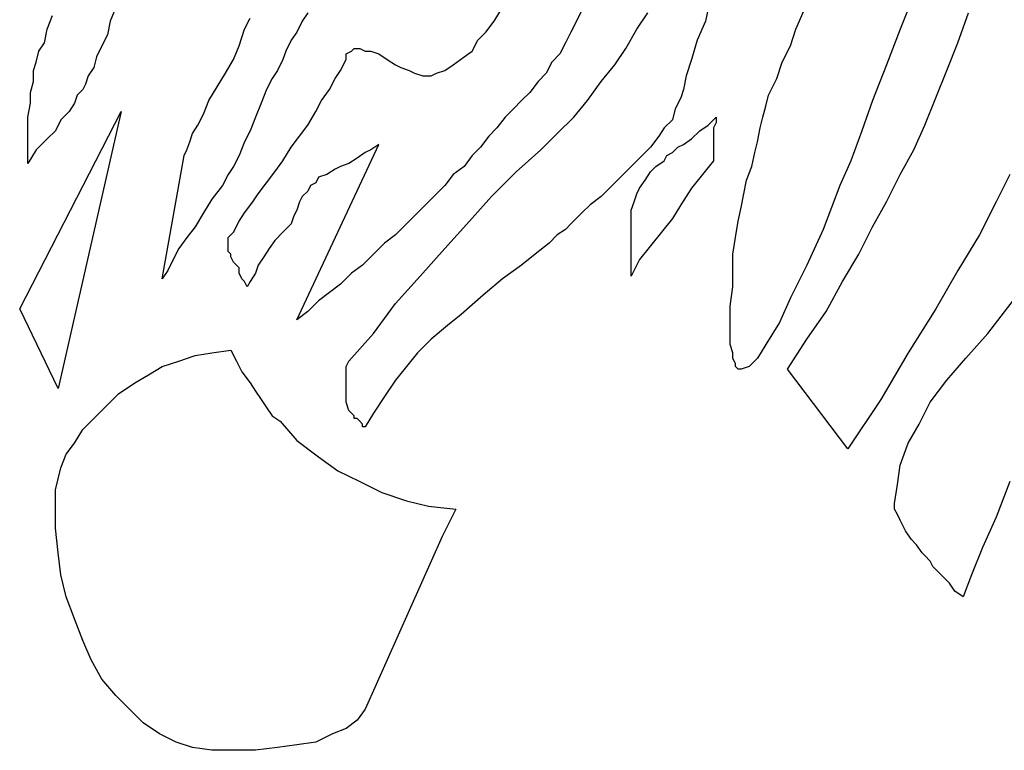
# Model space of a CAD drawing. Extents: x 0 to 19, y -0.1 to 2.1.
# Tile 2 of 17: x 0.234 to 0.936, y 0.971 to 1.491. Entities that reach past the tile are written whole.
import ezdxf

# ---------------------------------------------------------------- set-up
doc = ezdxf.new("R2010")
doc.units = 0

msp = doc.modelspace()

# ---------------------------------------------------------------- linework, layer by layer
at = {"color": 0}
for p, q in [((0.726563, 1.507813, 0.5), (0.722656, 1.490234, 0.5)), ((0.873047, 1.513672, 0.5), (0.861328, 1.484375, 0.5)), ((0.253906, 1.484375, 0.5), (0.257813, 1.494141, 0.5)), ((0.302734, 1.5, 0.5), (0.298828, 1.490234, 0.5)), ((0.439453, 1.496094, 0.5), (0.435547, 1.490234, 0.5)), ((0.572266, 1.490234, 0.5), (0.578125, 1.5, 0.5)), ((0.634766, 1.498047, 0.5), (0.630859, 1.490234, 0.5)), ((0.673828, 1.484375, 0.5), (0.681641, 1.496094, 0.5)), ((0.787109, 1.484375, 0.5), (0.792969, 1.498047, 0.5)), ((0.902344, 1.474609, 0.5), (0.910156, 1.496094, 0.5)), ((0.298828, 1.490234, 0.5), (0.296875, 1.480469, 0.5)), ((0.394531, 1.484375, 0.5), (0.398438, 1.492188, 0.5)), ((0.435547, 1.490234, 0.5), (0.431641, 1.482422, 0.5)), ((0.566406, 1.482422, 0.5), (0.572266, 1.490234, 0.5)), ((0.630859, 1.490234, 0.5), (0.626953, 1.482422, 0.5)), ((0.722656, 1.490234, 0.5), (0.716797, 1.476563, 0.5)), ((0.251953, 1.474609, 0.5), (0.253906, 1.484375, 0.5)), ((0.296875, 1.480469, 0.5), (0.292969, 1.472656, 0.5)), ((0.390625, 1.472656, 0.5), (0.394531, 1.484375, 0.5)), ((0.431641, 1.482422, 0.5), (0.427734, 1.476563, 0.5)), ((0.560547, 1.476563, 0.5), (0.566406, 1.482422, 0.5)), ((0.626953, 1.482422, 0.5), (0.623047, 1.474609, 0.5)), ((0.666016, 1.470703, 0.5), (0.673828, 1.484375, 0.5)), ((0.783203, 1.472656, 0.5), (0.787109, 1.484375, 0.5)), ((0.861328, 1.484375, 0.5), (0.851563, 1.458984, 0.5)), ((0.248047, 1.46875, 0.5), (0.251953, 1.474609, 0.5)), ((0.292969, 1.472656, 0.5), (0.289063, 1.464844, 0.5)), ((0.386719, 1.462891, 0.5), (0.390625, 1.472656, 0.5)), ((0.427734, 1.476563, 0.5), (0.423828, 1.46875, 0.5)), ((0.556641, 1.46875, 0.5), (0.560547, 1.476563, 0.5)), ((0.623047, 1.474609, 0.5), (0.619141, 1.466797, 0.5)), ((0.716797, 1.476563, 0.5), (0.712891, 1.462891, 0.5)), ((0.777344, 1.460938, 0.5), (0.783203, 1.472656, 0.5)), ((0.894531, 1.455078, 0.5), (0.902344, 1.474609, 0.5)), ((0.246094, 1.460938, 0.5), (0.248047, 1.46875, 0.5)), ((0.423828, 1.46875, 0.5), (0.421875, 1.462891, 0.5)), ((0.466797, 1.466797, 0.5), (0.470703, 1.46875, 0.5)), ((0.466797, 1.462891, 0.5), (0.466797, 1.466797, 0.5)), ((0.470703, 1.46875, 0.5), (0.472656, 1.470703, 0.5)), ((0.472656, 1.470703, 0.5), (0.476563, 1.470703, 0.5)), ((0.476563, 1.470703, 0.5), (0.480469, 1.46875, 0.5)), ((0.480469, 1.46875, 0.5), (0.484375, 1.46875, 0.5)), ((0.484375, 1.46875, 0.5), (0.490234, 1.466797, 0.5)), ((0.490234, 1.466797, 0.5), (0.496094, 1.462891, 0.5)), ((0.550781, 1.464844, 0.5), (0.556641, 1.46875, 0.5)), ((0.619141, 1.466797, 0.5), (0.613281, 1.460938, 0.5)), ((0.658203, 1.458984, 0.5), (0.666016, 1.470703, 0.5)), ((0.244141, 1.455078, 0.5), (0.246094, 1.460938, 0.5)), ((0.289063, 1.464844, 0.5), (0.287109, 1.457031, 0.5)), ((0.380859, 1.453125, 0.5), (0.386719, 1.462891, 0.5)), ((0.421875, 1.462891, 0.5), (0.417969, 1.455078, 0.5)), ((0.462891, 1.455078, 0.5), (0.466797, 1.462891, 0.5)), ((0.496094, 1.462891, 0.5), (0.501953, 1.458984, 0.5)), ((0.501953, 1.458984, 0.5), (0.505859, 1.457031, 0.5)), ((0.537109, 1.455078, 0.5), (0.542969, 1.458984, 0.5)), ((0.542969, 1.458984, 0.5), (0.550781, 1.464844, 0.5)), ((0.613281, 1.460938, 0.5), (0.609375, 1.453125, 0.5)), ((0.648438, 1.447266, 0.5), (0.658203, 1.458984, 0.5)), ((0.712891, 1.462891, 0.5), (0.708984, 1.451172, 0.5)), ((0.773438, 1.449219, 0.5), (0.777344, 1.460938, 0.5)), ((0.851563, 1.458984, 0.5), (0.841797, 1.433594, 0.5)), ((0.244141, 1.447266, 0.5), (0.244141, 1.455078, 0.5)), ((0.287109, 1.457031, 0.5), (0.283203, 1.451172, 0.5)), ((0.375, 1.443359, 0.5), (0.380859, 1.453125, 0.5)), ((0.417969, 1.455078, 0.5), (0.414063, 1.449219, 0.5)), ((0.458984, 1.449219, 0.5), (0.462891, 1.455078, 0.5)), ((0.505859, 1.457031, 0.5), (0.511719, 1.455078, 0.5)), ((0.511719, 1.455078, 0.5), (0.515625, 1.453125, 0.5)), ((0.515625, 1.453125, 0.5), (0.521484, 1.451172, 0.5)), ((0.527344, 1.451172, 0.5), (0.53125, 1.453125, 0.5)), ((0.53125, 1.453125, 0.5), (0.537109, 1.455078, 0.5)), ((0.609375, 1.453125, 0.5), (0.603516, 1.447266, 0.5)), ((0.886719, 1.435547, 0.5), (0.894531, 1.455078, 0.5)), ((0.242188, 1.439453, 0.5), (0.244141, 1.447266, 0.5)), ((0.28125, 1.445313, 0.5), (0.279297, 1.441406, 0.5)), ((0.283203, 1.451172, 0.5), (0.28125, 1.445313, 0.5)), ((0.414063, 1.449219, 0.5), (0.410156, 1.441406, 0.5)), ((0.455078, 1.441406, 0.5), (0.458984, 1.449219, 0.5)), ((0.521484, 1.451172, 0.5), (0.525391, 1.451172, 0.5)), ((0.525391, 1.451172, 0.5), (0.527344, 1.451172, 0.5)), ((0.603516, 1.447266, 0.5), (0.597656, 1.439453, 0.5)), ((0.638672, 1.433594, 0.5), (0.648438, 1.447266, 0.5)), ((0.708984, 1.451172, 0.5), (0.707031, 1.441406, 0.5)), ((0.767578, 1.4375, 0.5), (0.773438, 1.449219, 0.5)), ((0.242188, 1.431641, 0.5), (0.242188, 1.439453, 0.5)), ((0.275391, 1.4375, 0.5), (0.273438, 1.431641, 0.5)), ((0.279297, 1.441406, 0.5), (0.275391, 1.4375, 0.5)), ((0.369141, 1.433594, 0.5), (0.375, 1.443359, 0.5)), ((0.410156, 1.441406, 0.5), (0.40625, 1.431641, 0.5)), ((0.449219, 1.433594, 0.5), (0.455078, 1.441406, 0.5)), ((0.597656, 1.439453, 0.5), (0.591797, 1.433594, 0.5)), ((0.707031, 1.441406, 0.5), (0.705078, 1.435547, 0.5)), ((0.765625, 1.429688, 0.5), (0.767578, 1.4375, 0.5)), ((0.240234, 1.421875, 0.5), (0.242188, 1.431641, 0.5)), ((0.273438, 1.431641, 0.5), (0.269531, 1.425781, 0.5)), ((0.365234, 1.423828, 0.5), (0.369141, 1.433594, 0.5)), ((0.40625, 1.431641, 0.5), (0.402344, 1.421875, 0.5)), ((0.445313, 1.425781, 0.5), (0.449219, 1.433594, 0.5)), ((0.591797, 1.433594, 0.5), (0.585938, 1.427734, 0.5)), ((0.628906, 1.421875, 0.5), (0.638672, 1.433594, 0.5)), ((0.705078, 1.435547, 0.5), (0.701172, 1.427734, 0.5)), ((0.841797, 1.433594, 0.5), (0.833984, 1.412109, 0.5)), ((0.878906, 1.416016, 0.5), (0.886719, 1.435547, 0.5)), ((0.234375, 1.285156, 0.5), (0.306641, 1.425781, 0.5)), ((0.306641, 1.425781, 0.5), (0.261719, 1.228516, 0.5)), ((0.269531, 1.425781, 0.5), (0.263672, 1.419922, 0.5)), ((0.361328, 1.416016, 0.5), (0.365234, 1.423828, 0.5)), ((0.439453, 1.416016, 0.5), (0.445313, 1.425781, 0.5)), ((0.585938, 1.427734, 0.5), (0.580078, 1.421875, 0.5)), ((0.701172, 1.427734, 0.5), (0.699219, 1.419922, 0.5)), ((0.763672, 1.421875, 0.5), (0.765625, 1.429688, 0.5)), ((0.240234, 1.412109, 0.5), (0.240234, 1.421875, 0.5)), ((0.263672, 1.419922, 0.5), (0.259766, 1.412109, 0.5)), ((0.402344, 1.421875, 0.5), (0.398438, 1.412109, 0.5)), ((0.580078, 1.421875, 0.5), (0.574219, 1.414063, 0.5)), ((0.617188, 1.410156, 0.5), (0.628906, 1.421875, 0.5)), ((0.699219, 1.419922, 0.5), (0.693359, 1.414063, 0.5)), ((0.724609, 1.416016, 0.5), (0.730469, 1.421875, 0.5)), ((0.730469, 1.417969, 0.5), (0.728516, 1.414063, 0.5)), ((0.730469, 1.421875, 0.5), (0.730469, 1.417969, 0.5)), ((0.761719, 1.414063, 0.5), (0.763672, 1.421875, 0.5)), ((0.240234, 1.400391, 0.5), (0.240234, 1.412109, 0.5)), ((0.259766, 1.412109, 0.5), (0.253906, 1.40625, 0.5)), ((0.355469, 1.404297, 0.5), (0.357422, 1.410156, 0.5)), ((0.357422, 1.410156, 0.5), (0.361328, 1.416016, 0.5)), ((0.398438, 1.412109, 0.5), (0.394531, 1.404297, 0.5)), ((0.433594, 1.408203, 0.5), (0.439453, 1.416016, 0.5)), ((0.574219, 1.414063, 0.5), (0.568359, 1.408203, 0.5)), ((0.605469, 1.398438, 0.5), (0.617188, 1.410156, 0.5)), ((0.693359, 1.414063, 0.5), (0.689453, 1.408203, 0.5)), ((0.712891, 1.40625, 0.5), (0.71875, 1.412109, 0.5)), ((0.71875, 1.412109, 0.5), (0.724609, 1.416016, 0.5)), ((0.728516, 1.414063, 0.5), (0.728516, 1.410156, 0.5)), ((0.728516, 1.410156, 0.5), (0.728516, 1.40625, 0.5)), ((0.759766, 1.404297, 0.5), (0.761719, 1.414063, 0.5)), ((0.833984, 1.412109, 0.5), (0.826172, 1.390625, 0.5)), ((0.871094, 1.398438, 0.5), (0.878906, 1.416016, 0.5)), ((0.253906, 1.40625, 0.5), (0.246094, 1.398438, 0.5)), ((0.353516, 1.398438, 0.5), (0.355469, 1.404297, 0.5)), ((0.394531, 1.404297, 0.5), (0.390625, 1.394531, 0.5)), ((0.427734, 1.400391, 0.5), (0.433594, 1.408203, 0.5)), ((0.431641, 1.277344, 0.5), (0.490234, 1.402344, 0.5)), ((0.490234, 1.402344, 0.5), (0.484375, 1.398438, 0.5)), ((0.568359, 1.408203, 0.5), (0.5625, 1.400391, 0.5)), ((0.689453, 1.408203, 0.5), (0.683594, 1.400391, 0.5)), ((0.703125, 1.400391, 0.5), (0.707031, 1.402344, 0.5)), ((0.707031, 1.402344, 0.5), (0.712891, 1.40625, 0.5)), ((0.728516, 1.40625, 0.5), (0.728516, 1.402344, 0.5)), ((0.728516, 1.402344, 0.5), (0.728516, 1.398438, 0.5)), ((0.757813, 1.396484, 0.5), (0.759766, 1.404297, 0.5)), ((0.240234, 1.388672, 0.5), (0.240234, 1.400391, 0.5)), ((0.246094, 1.398438, 0.5), (0.240234, 1.388672, 0.5)), ((0.351563, 1.394531, 0.5), (0.353516, 1.398438, 0.5)), ((0.421875, 1.390625, 0.5), (0.427734, 1.400391, 0.5)), ((0.480469, 1.396484, 0.5), (0.474609, 1.392578, 0.5)), ((0.484375, 1.398438, 0.5), (0.480469, 1.396484, 0.5)), ((0.5625, 1.400391, 0.5), (0.556641, 1.394531, 0.5)), ((0.587891, 1.382813, 0.5), (0.605469, 1.398438, 0.5)), ((0.683594, 1.400391, 0.5), (0.677734, 1.394531, 0.5)), ((0.695313, 1.394531, 0.5), (0.699219, 1.396484, 0.5)), ((0.699219, 1.396484, 0.5), (0.703125, 1.400391, 0.5)), ((0.728516, 1.398438, 0.5), (0.728516, 1.394531, 0.5)), ((0.755859, 1.386719, 0.5), (0.757813, 1.396484, 0.5)), ((0.861328, 1.380859, 0.5), (0.871094, 1.398438, 0.5)), ((0.335938, 1.306641, 0.5), (0.351563, 1.394531, 0.5)), ((0.390625, 1.394531, 0.5), (0.386719, 1.386719, 0.5)), ((0.416016, 1.382813, 0.5), (0.421875, 1.390625, 0.5)), ((0.46875, 1.388672, 0.5), (0.462891, 1.386719, 0.5)), ((0.474609, 1.392578, 0.5), (0.46875, 1.388672, 0.5)), ((0.556641, 1.394531, 0.5), (0.550781, 1.386719, 0.5)), ((0.671875, 1.388672, 0.5), (0.667969, 1.384766, 0.5)), ((0.677734, 1.394531, 0.5), (0.671875, 1.388672, 0.5)), ((0.6875, 1.386719, 0.5), (0.693359, 1.390625, 0.5)), ((0.693359, 1.390625, 0.5), (0.695313, 1.394531, 0.5)), ((0.728516, 1.390625, 0.5), (0.720703, 1.380859, 0.5)), ((0.728516, 1.394531, 0.5), (0.728516, 1.390625, 0.5)), ((0.826172, 1.390625, 0.5), (0.818359, 1.373047, 0.5)), ((0.386719, 1.386719, 0.5), (0.382813, 1.380859, 0.5)), ((0.410156, 1.375, 0.5), (0.416016, 1.382813, 0.5)), ((0.458984, 1.384766, 0.5), (0.453125, 1.380859, 0.5)), ((0.462891, 1.386719, 0.5), (0.458984, 1.384766, 0.5)), ((0.550781, 1.386719, 0.5), (0.542969, 1.380859, 0.5)), ((0.570313, 1.365234, 0.5), (0.587891, 1.382813, 0.5)), ((0.667969, 1.384766, 0.5), (0.664063, 1.380859, 0.5)), ((0.679688, 1.376953, 0.5), (0.683594, 1.382813, 0.5)), ((0.683594, 1.382813, 0.5), (0.6875, 1.386719, 0.5)), ((0.751953, 1.376953, 0.5), (0.755859, 1.386719, 0.5)), ((0.382813, 1.380859, 0.5), (0.378906, 1.373047, 0.5)), ((0.404297, 1.367188, 0.5), (0.410156, 1.375, 0.5)), ((0.445313, 1.375, 0.5), (0.441406, 1.373047, 0.5)), ((0.447266, 1.378906, 0.5), (0.445313, 1.375, 0.5)), ((0.453125, 1.380859, 0.5), (0.447266, 1.378906, 0.5)), ((0.542969, 1.380859, 0.5), (0.537109, 1.373047, 0.5)), ((0.660156, 1.376953, 0.5), (0.654297, 1.371094, 0.5)), ((0.664063, 1.380859, 0.5), (0.660156, 1.376953, 0.5)), ((0.675781, 1.371094, 0.5), (0.679688, 1.376953, 0.5)), ((0.720703, 1.380859, 0.5), (0.712891, 1.371094, 0.5)), ((0.75, 1.367188, 0.5), (0.751953, 1.376953, 0.5)), ((0.851563, 1.361328, 0.5), (0.861328, 1.380859, 0.5)), ((0.939453, 1.380859, 0.5), (0.929688, 1.361328, 0.5)), ((0.378906, 1.373047, 0.5), (0.371094, 1.363281, 0.5)), ((0.439453, 1.369141, 0.5), (0.435547, 1.365234, 0.5)), ((0.441406, 1.373047, 0.5), (0.439453, 1.369141, 0.5)), ((0.537109, 1.373047, 0.5), (0.529297, 1.365234, 0.5)), ((0.654297, 1.371094, 0.5), (0.648438, 1.365234, 0.5)), ((0.673828, 1.367188, 0.5), (0.675781, 1.371094, 0.5)), ((0.712891, 1.371094, 0.5), (0.705078, 1.359375, 0.5)), ((0.818359, 1.373047, 0.5), (0.806641, 1.341797, 0.5)), ((0.371094, 1.363281, 0.5), (0.365234, 1.353516, 0.5)), ((0.394531, 1.353516, 0.5), (0.400391, 1.361328, 0.5)), ((0.400391, 1.361328, 0.5), (0.404297, 1.367188, 0.5)), ((0.433594, 1.361328, 0.5), (0.431641, 1.355469, 0.5)), ((0.435547, 1.365234, 0.5), (0.433594, 1.361328, 0.5)), ((0.529297, 1.365234, 0.5), (0.523438, 1.359375, 0.5)), ((0.554688, 1.347656, 0.5), (0.570313, 1.365234, 0.5)), ((0.648438, 1.365234, 0.5), (0.640625, 1.359375, 0.5)), ((0.669922, 1.355469, 0.5), (0.671875, 1.361328, 0.5)), ((0.671875, 1.361328, 0.5), (0.673828, 1.367188, 0.5)), ((0.748047, 1.357422, 0.5), (0.75, 1.367188, 0.5)), ((0.841797, 1.34375, 0.5), (0.851563, 1.361328, 0.5)), ((0.929688, 1.361328, 0.5), (0.917969, 1.337891, 0.5)), ((0.365234, 1.353516, 0.5), (0.359375, 1.34375, 0.5)), ((0.390625, 1.347656, 0.5), (0.394531, 1.353516, 0.5)), ((0.431641, 1.355469, 0.5), (0.429688, 1.351563, 0.5)), ((0.523438, 1.359375, 0.5), (0.515625, 1.351563, 0.5)), ((0.634766, 1.353516, 0.5), (0.626953, 1.345703, 0.5)), ((0.640625, 1.359375, 0.5), (0.634766, 1.353516, 0.5)), ((0.669922, 1.347656, 0.5), (0.669922, 1.355469, 0.5)), ((0.705078, 1.359375, 0.5), (0.699219, 1.349609, 0.5)), ((0.746094, 1.347656, 0.5), (0.748047, 1.357422, 0.5)), ((0.386719, 1.339844, 0.5), (0.390625, 1.347656, 0.5)), ((0.429688, 1.351563, 0.5), (0.427734, 1.345703, 0.5)), ((0.515625, 1.351563, 0.5), (0.509766, 1.345703, 0.5)), ((0.537109, 1.328125, 0.5), (0.554688, 1.347656, 0.5)), ((0.669922, 1.308594, 0.5), (0.669922, 1.347656, 0.5)), ((0.699219, 1.349609, 0.5), (0.691406, 1.339844, 0.5)), ((0.744141, 1.335938, 0.5), (0.746094, 1.347656, 0.5)), ((0.359375, 1.34375, 0.5), (0.353516, 1.335938, 0.5)), ((0.384766, 1.337891, 0.5), (0.386719, 1.339844, 0.5)), ((0.421875, 1.339844, 0.5), (0.416016, 1.333984, 0.5)), ((0.427734, 1.345703, 0.5), (0.421875, 1.339844, 0.5)), ((0.509766, 1.345703, 0.5), (0.501953, 1.337891, 0.5)), ((0.623047, 1.341797, 0.5), (0.617188, 1.337891, 0.5)), ((0.626953, 1.345703, 0.5), (0.623047, 1.341797, 0.5)), ((0.691406, 1.339844, 0.5), (0.683594, 1.330078, 0.5)), ((0.806641, 1.341797, 0.5), (0.794922, 1.316406, 0.5)), ((0.832031, 1.324219, 0.5), (0.841797, 1.34375, 0.5)), ((0.353516, 1.335938, 0.5), (0.347656, 1.328125, 0.5)), ((0.382813, 1.335938, 0.5), (0.384766, 1.337891, 0.5)), ((0.382813, 1.333984, 0.5), (0.382813, 1.335938, 0.5)), ((0.382813, 1.332031, 0.5), (0.382813, 1.333984, 0.5)), ((0.416016, 1.333984, 0.5), (0.412109, 1.328125, 0.5)), ((0.501953, 1.337891, 0.5), (0.494141, 1.332031, 0.5)), ((0.617188, 1.337891, 0.5), (0.611328, 1.332031, 0.5)), ((0.742188, 1.324219, 0.5), (0.744141, 1.335938, 0.5)), ((0.917969, 1.337891, 0.5), (0.902344, 1.3125, 0.5)), ((0.347656, 1.328125, 0.5), (0.34375, 1.320313, 0.5)), ((0.382813, 1.330078, 0.5), (0.382813, 1.332031, 0.5)), ((0.382813, 1.328125, 0.5), (0.382813, 1.330078, 0.5)), ((0.382813, 1.326172, 0.5), (0.382813, 1.328125, 0.5)), ((0.384766, 1.324219, 0.5), (0.382813, 1.326172, 0.5)), ((0.412109, 1.328125, 0.5), (0.408203, 1.322266, 0.5)), ((0.494141, 1.332031, 0.5), (0.486328, 1.324219, 0.5)), ((0.519531, 1.308594, 0.5), (0.537109, 1.328125, 0.5)), ((0.611328, 1.332031, 0.5), (0.601563, 1.324219, 0.5)), ((0.683594, 1.330078, 0.5), (0.675781, 1.320313, 0.5)), ((0.34375, 1.320313, 0.5), (0.339844, 1.3125, 0.5)), ((0.384766, 1.322266, 0.5), (0.384766, 1.324219, 0.5)), ((0.386719, 1.318359, 0.5), (0.384766, 1.322266, 0.5)), ((0.388672, 1.316406, 0.5), (0.386719, 1.318359, 0.5)), ((0.408203, 1.322266, 0.5), (0.404297, 1.316406, 0.5)), ((0.486328, 1.324219, 0.5), (0.478516, 1.316406, 0.5)), ((0.601563, 1.324219, 0.5), (0.591797, 1.316406, 0.5)), ((0.675781, 1.320313, 0.5), (0.669922, 1.308594, 0.5)), ((0.742188, 1.3125, 0.5), (0.742188, 1.324219, 0.5)), ((0.820313, 1.304688, 0.5), (0.832031, 1.324219, 0.5)), ((0.339844, 1.3125, 0.5), (0.335938, 1.306641, 0.5)), ((0.390625, 1.314453, 0.5), (0.388672, 1.316406, 0.5)), ((0.390625, 1.310547, 0.5), (0.390625, 1.314453, 0.5)), ((0.404297, 1.316406, 0.5), (0.402344, 1.310547, 0.5)), ((0.478516, 1.316406, 0.5), (0.470703, 1.310547, 0.5)), ((0.591797, 1.316406, 0.5), (0.578125, 1.306641, 0.5)), ((0.742188, 1.300781, 0.5), (0.742188, 1.3125, 0.5)), ((0.794922, 1.316406, 0.5), (0.783203, 1.292969, 0.5)), ((0.902344, 1.3125, 0.5), (0.886719, 1.285156, 0.5)), ((0.392578, 1.306641, 0.5), (0.390625, 1.310547, 0.5)), ((0.394531, 1.304688, 0.5), (0.392578, 1.306641, 0.5)), ((0.396484, 1.300781, 0.5), (0.394531, 1.304688, 0.5)), ((0.398438, 1.304688, 0.5), (0.396484, 1.300781, 0.5)), ((0.402344, 1.310547, 0.5), (0.398438, 1.304688, 0.5)), ((0.470703, 1.310547, 0.5), (0.462891, 1.302734, 0.5)), ((0.501953, 1.289063, 0.5), (0.519531, 1.308594, 0.5)), ((0.578125, 1.306641, 0.5), (0.564453, 1.294922, 0.5)), ((0.808594, 1.283203, 0.5), (0.820313, 1.304688, 0.5)), ((0.923828, 1.267578, 0.5), (0.955078, 1.308594, 0.5)), ((0.462891, 1.302734, 0.5), (0.455078, 1.296875, 0.5)), ((0.740234, 1.287109, 0.5), (0.742188, 1.300781, 0.5)), ((0.447266, 1.291016, 0.5), (0.439453, 1.283203, 0.5)), ((0.455078, 1.296875, 0.5), (0.447266, 1.291016, 0.5)), ((0.564453, 1.294922, 0.5), (0.548828, 1.28125, 0.5)), ((0.783203, 1.292969, 0.5), (0.775391, 1.275391, 0.5)), ((0.261719, 1.228516, 0.5), (0.234375, 1.285156, 0.5)), ((0.439453, 1.283203, 0.5), (0.431641, 1.277344, 0.5)), ((0.486328, 1.267578, 0.5), (0.501953, 1.289063, 0.5)), ((0.740234, 1.273438, 0.5), (0.740234, 1.287109, 0.5)), ((0.794922, 1.263672, 0.5), (0.808594, 1.283203, 0.5)), ((0.886719, 1.285156, 0.5), (0.867188, 1.253906, 0.5)), ((0.548828, 1.28125, 0.5), (0.539063, 1.273438, 0.5)), ((0.539063, 1.273438, 0.5), (0.527344, 1.263672, 0.5)), ((0.740234, 1.267578, 0.5), (0.740234, 1.273438, 0.5)), ((0.775391, 1.275391, 0.5), (0.765625, 1.259766, 0.5)), ((0.46875, 1.248047, 0.5), (0.486328, 1.267578, 0.5)), ((0.527344, 1.263672, 0.5), (0.517578, 1.253906, 0.5)), ((0.740234, 1.259766, 0.5), (0.740234, 1.267578, 0.5)), ((0.78125, 1.242188, 0.5), (0.794922, 1.263672, 0.5)), ((0.908203, 1.25, 0.5), (0.923828, 1.267578, 0.5)), ((0.371094, 1.253906, 0.5), (0.384766, 1.255859, 0.5)), ((0.384766, 1.255859, 0.5), (0.388672, 1.248047, 0.5)), ((0.742188, 1.253906, 0.5), (0.740234, 1.259766, 0.5)), ((0.765625, 1.259766, 0.5), (0.759766, 1.25, 0.5)), ((0.347656, 1.248047, 0.5), (0.359375, 1.251953, 0.5)), ((0.359375, 1.251953, 0.5), (0.371094, 1.253906, 0.5)), ((0.517578, 1.253906, 0.5), (0.509766, 1.244141, 0.5)), ((0.742188, 1.25, 0.5), (0.742188, 1.253906, 0.5)), ((0.744141, 1.246094, 0.5), (0.742188, 1.25, 0.5)), ((0.759766, 1.25, 0.5), (0.753906, 1.244141, 0.5)), ((0.867188, 1.253906, 0.5), (0.847656, 1.220703, 0.5)), ((0.894531, 1.234375, 0.5), (0.908203, 1.25, 0.5)), ((0.326172, 1.238281, 0.5), (0.335938, 1.244141, 0.5)), ((0.335938, 1.244141, 0.5), (0.347656, 1.248047, 0.5)), ((0.388672, 1.248047, 0.5), (0.392578, 1.240234, 0.5)), ((0.466797, 1.244141, 0.5), (0.46875, 1.248047, 0.5)), ((0.466797, 1.240234, 0.5), (0.466797, 1.244141, 0.5)), ((0.509766, 1.244141, 0.5), (0.501953, 1.234375, 0.5)), ((0.744141, 1.244141, 0.5), (0.744141, 1.246094, 0.5)), ((0.746094, 1.242188, 0.5), (0.744141, 1.244141, 0.5)), ((0.748047, 1.242188, 0.5), (0.746094, 1.242188, 0.5)), ((0.753906, 1.244141, 0.5), (0.748047, 1.242188, 0.5)), ((0.824219, 1.185547, 0.5), (0.78125, 1.242188, 0.5)), ((0.316406, 1.232422, 0.5), (0.326172, 1.238281, 0.5)), ((0.392578, 1.240234, 0.5), (0.398438, 1.232422, 0.5)), ((0.466797, 1.238281, 0.5), (0.466797, 1.240234, 0.5)), ((0.466797, 1.234375, 0.5), (0.466797, 1.238281, 0.5)), ((0.466797, 1.228516, 0.5), (0.466797, 1.234375, 0.5)), ((0.501953, 1.234375, 0.5), (0.494141, 1.222656, 0.5)), ((0.882813, 1.21875, 0.5), (0.894531, 1.234375, 0.5)), ((0.304688, 1.224609, 0.5), (0.316406, 1.232422, 0.5)), ((0.398438, 1.232422, 0.5), (0.402344, 1.226563, 0.5)), ((0.466797, 1.224609, 0.5), (0.466797, 1.228516, 0.5)), ((0.296875, 1.216797, 0.5), (0.304688, 1.224609, 0.5)), ((0.402344, 1.226563, 0.5), (0.40625, 1.220703, 0.5)), ((0.40625, 1.220703, 0.5), (0.410156, 1.214844, 0.5)), ((0.466797, 1.21875, 0.5), (0.466797, 1.224609, 0.5)), ((0.494141, 1.222656, 0.5), (0.486328, 1.210938, 0.5)), ((0.847656, 1.220703, 0.5), (0.824219, 1.185547, 0.5)), ((0.287109, 1.207031, 0.5), (0.296875, 1.216797, 0.5)), ((0.410156, 1.214844, 0.5), (0.414063, 1.208984, 0.5)), ((0.46875, 1.212891, 0.5), (0.466797, 1.21875, 0.5)), ((0.875, 1.203125, 0.5), (0.882813, 1.21875, 0.5)), ((0.279297, 1.199219, 0.5), (0.287109, 1.207031, 0.5)), ((0.414063, 1.208984, 0.5), (0.419922, 1.205078, 0.5)), ((0.470703, 1.210938, 0.5), (0.46875, 1.212891, 0.5)), ((0.472656, 1.208984, 0.5), (0.470703, 1.210938, 0.5)), ((0.472656, 1.207031, 0.5), (0.472656, 1.208984, 0.5)), ((0.474609, 1.207031, 0.5), (0.472656, 1.207031, 0.5)), ((0.476563, 1.205078, 0.5), (0.474609, 1.207031, 0.5)), ((0.486328, 1.210938, 0.5), (0.480469, 1.201172, 0.5)), ((0.273438, 1.189453, 0.5), (0.279297, 1.199219, 0.5)), ((0.419922, 1.205078, 0.5), (0.431641, 1.191406, 0.5)), ((0.478516, 1.203125, 0.5), (0.476563, 1.205078, 0.5)), ((0.478516, 1.201172, 0.5), (0.478516, 1.203125, 0.5)), ((0.480469, 1.201172, 0.5), (0.478516, 1.201172, 0.5)), ((0.867188, 1.189453, 0.5), (0.875, 1.203125, 0.5)), ((0.267578, 1.181641, 0.5), (0.273438, 1.189453, 0.5)), ((0.431641, 1.191406, 0.5), (0.447266, 1.179688, 0.5)), ((0.861328, 1.173828, 0.5), (0.867188, 1.189453, 0.5)), ((0.263672, 1.171875, 0.5), (0.267578, 1.181641, 0.5)), ((0.447266, 1.179688, 0.5), (0.460938, 1.169922, 0.5)), ((0.261719, 1.164063, 0.5), (0.263672, 1.171875, 0.5)), ((0.859375, 1.160156, 0.5), (0.861328, 1.173828, 0.5)), ((0.259766, 1.15625, 0.5), (0.261719, 1.164063, 0.5)), ((0.460938, 1.169922, 0.5), (0.476563, 1.162109, 0.5)), ((0.476563, 1.162109, 0.5), (0.492188, 1.154297, 0.5)), ((0.857422, 1.146484, 0.5), (0.859375, 1.160156, 0.5)), ((0.939453, 1.162109, 0.5), (0.929688, 1.136719, 0.5)), ((0.259766, 1.146484, 0.5), (0.259766, 1.15625, 0.5)), ((0.492188, 1.154297, 0.5), (0.509766, 1.148438, 0.5)), ((0.259766, 1.128906, 0.5), (0.259766, 1.146484, 0.5)), ((0.509766, 1.148438, 0.5), (0.525391, 1.144531, 0.5)), ((0.525391, 1.144531, 0.5), (0.544922, 1.142578, 0.5)), ((0.857422, 1.142578, 0.5), (0.857422, 1.146484, 0.5)), ((0.544922, 1.142578, 0.5), (0.535156, 1.123047, 0.5)), ((0.859375, 1.138672, 0.5), (0.857422, 1.142578, 0.5)), ((0.861328, 1.134766, 0.5), (0.859375, 1.138672, 0.5)), ((0.929688, 1.136719, 0.5), (0.919922, 1.115234, 0.5)), ((0.261719, 1.111328, 0.5), (0.259766, 1.128906, 0.5)), ((0.863281, 1.130859, 0.5), (0.861328, 1.134766, 0.5)), ((0.865234, 1.126953, 0.5), (0.863281, 1.130859, 0.5)), ((0.535156, 1.123047, 0.5), (0.527344, 1.105469, 0.5)), ((0.869141, 1.121094, 0.5), (0.865234, 1.126953, 0.5)), ((0.873047, 1.117188, 0.5), (0.869141, 1.121094, 0.5)), ((0.876953, 1.111328, 0.5), (0.873047, 1.117188, 0.5)), ((0.919922, 1.115234, 0.5), (0.912109, 1.095703, 0.5)), ((0.263672, 1.095703, 0.5), (0.261719, 1.111328, 0.5)), ((0.878906, 1.109375, 0.5), (0.876953, 1.111328, 0.5)), ((0.882813, 1.105469, 0.5), (0.878906, 1.109375, 0.5)), ((0.527344, 1.105469, 0.5), (0.519531, 1.087891, 0.5)), ((0.884766, 1.101563, 0.5), (0.882813, 1.105469, 0.5)), ((0.888672, 1.097656, 0.5), (0.884766, 1.101563, 0.5)), ((0.267578, 1.080078, 0.5), (0.263672, 1.095703, 0.5)), ((0.892578, 1.09375, 0.5), (0.888672, 1.097656, 0.5)), ((0.912109, 1.095703, 0.5), (0.90625, 1.080078, 0.5)), ((0.519531, 1.087891, 0.5), (0.511719, 1.070313, 0.5)), ((0.896484, 1.089844, 0.5), (0.892578, 1.09375, 0.5)), ((0.900391, 1.083984, 0.5), (0.896484, 1.089844, 0.5)), ((0.273438, 1.064453, 0.5), (0.267578, 1.080078, 0.5)), ((0.90625, 1.080078, 0.5), (0.900391, 1.083984, 0.5)), ((0.511719, 1.070313, 0.5), (0.503906, 1.052734, 0.5)), ((0.279297, 1.048828, 0.5), (0.273438, 1.064453, 0.5)), ((0.503906, 1.052734, 0.5), (0.496094, 1.035156, 0.5)), ((0.285156, 1.035156, 0.5), (0.279297, 1.048828, 0.5)), ((0.292969, 1.021484, 0.5), (0.285156, 1.035156, 0.5)), ((0.496094, 1.035156, 0.5), (0.488281, 1.017578, 0.5)), ((0.302734, 1.009766, 0.5), (0.292969, 1.021484, 0.5)), ((0.488281, 1.017578, 0.5), (0.480469, 1, 0.5)), ((0.3125, 1, 0.5), (0.302734, 1.009766, 0.5)), ((0.322266, 0.990234, 0.5), (0.3125, 1, 0.5)), ((0.480469, 1, 0.5), (0.474609, 0.992188, 0.5)), ((0.333984, 0.982422, 0.5), (0.322266, 0.990234, 0.5)), ((0.474609, 0.992188, 0.5), (0.466797, 0.986328, 0.5)), ((0.345703, 0.976563, 0.5), (0.333984, 0.982422, 0.5)), ((0.457031, 0.982422, 0.5), (0.445313, 0.976563, 0.5)), ((0.466797, 0.986328, 0.5), (0.457031, 0.982422, 0.5)), ((0.357422, 0.972656, 0.5), (0.345703, 0.976563, 0.5)), ((0.445313, 0.976563, 0.5), (0.431641, 0.974609, 0.5)), ((0.371094, 0.970703, 0.5), (0.357422, 0.972656, 0.5)), ((0.384766, 0.970703, 0.5), (0.371094, 0.970703, 0.5)), ((0.402344, 0.970703, 0.5), (0.384766, 0.970703, 0.5)), ((0.417969, 0.972656, 0.5), (0.402344, 0.970703, 0.5)), ((0.431641, 0.974609, 0.5), (0.417969, 0.972656, 0.5))]:
    msp.add_line(p, q, dxfattribs=at)

doc.saveas('drawing.dxf')
